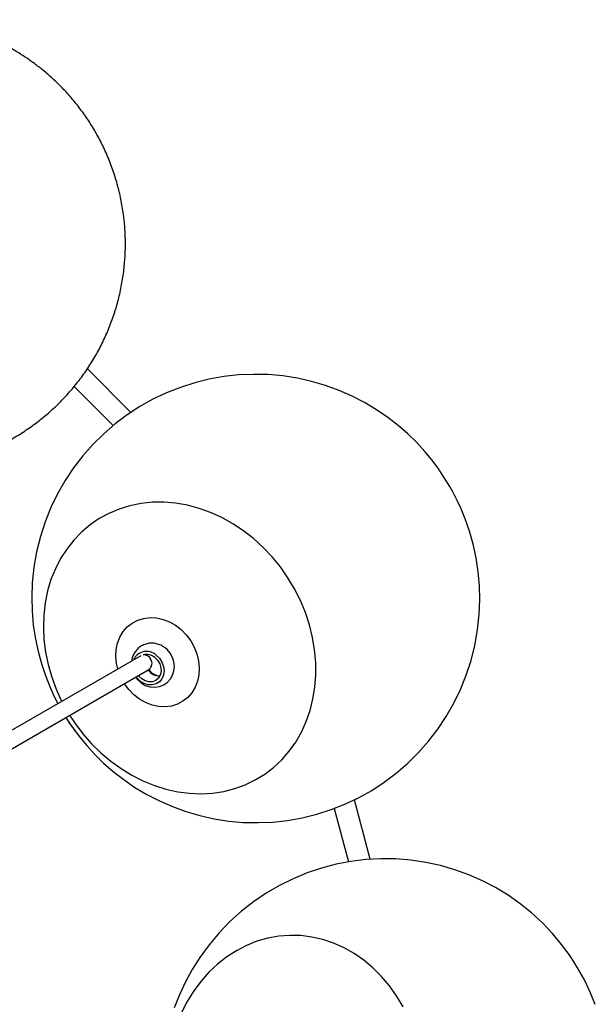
# Model space of a CAD drawing. Header units: millimetres. Extents: x 313 to 1951, y 543 to 2760.
# Tile 20 of 58: x 874 to 1053, y 940 to 1247. Entities that reach past the tile are written whole.
import ezdxf

# ---------------------------------------------------------------- set-up
doc = ezdxf.new("R2010")
doc.units = ezdxf.units.MM
doc.header["$LTSCALE"] = 10

msp = doc.modelspace()

# ---------------------------------------------------------------- linework, layer by layer
at = {"color": 7, "linetype": 'Continuous', "lineweight": 25}
for p, q in [((908.37, 1124.5), (894.78, 1138.09)), ((890.67, 1132.58), (902.86, 1120.39)), ((911.46, 1048.52), (832.48, 1002.92)), ((913.07, 1048.91), (912.98, 1048.71)), ((834.98, 998.59), (914.02, 1044.23)), ((983.18, 984.97), (978.21, 1003.53)), ((971.9, 1000.81), (976.36, 984.17))]:
    msp.add_line(p, q, dxfattribs=at)
at = {"color": 7, "linetype": 'Continuous', "lineweight": 25, "flags": 128}
for points in [[(888.08, 1029.25), (889.31, 1027.29), (890.42, 1025.68), (892.39, 1023.06), (894.57, 1020.43), (897.06, 1017.71), (899.83, 1015), (902.86, 1012.35), (906.14, 1009.81), (909.65, 1007.41), (913.37, 1005.19), (917.27, 1003.18), (921.35, 1001.4), (925.57, 999.86), (929.91, 998.59), (934.36, 997.6), (938.89, 996.89), (943.47, 996.48), (948.09, 996.38), (952.72, 996.58), (957.34, 997.09), (961.92, 997.9), (966.45, 999.02), (970.91, 1000.45), (975.26, 1002.17), (979.5, 1004.18), (983.6, 1006.47), (987.54, 1009.04), (991.3, 1011.87), (994.88, 1014.95), (998.24, 1018.28), (1001.37, 1021.83), (1004.27, 1025.59), (1006.91, 1029.54), (1009.28, 1033.68), (1011.37, 1037.99), (1013.16, 1042.44), (1014.66, 1047.04), (1015.83, 1051.75), (1016.69, 1056.57), (1017.21, 1061.49), (1017.38, 1065.92), (1017.27, 1070.35), (1016.88, 1074.75), (1016.22, 1079.09), (1015.29, 1083.34), (1014.13, 1087.45), (1012.8, 1091.27), (1011.55, 1094.33), (1010.43, 1096.78), (1008.96, 1099.66), (1008, 1101.37), (1008, 1101.37), (1005.45, 1105.46), (1004.34, 1107.07), (1002.37, 1109.68), (1000.19, 1112.32), (997.7, 1115.04), (994.93, 1117.75), (991.9, 1120.4), (988.62, 1122.94), (985.11, 1125.34), (981.39, 1127.55), (977.49, 1129.57), (973.41, 1131.35), (969.19, 1132.89), (964.85, 1134.16), (960.4, 1135.15), (955.87, 1135.86), (951.29, 1136.27), (946.67, 1136.37), (942.04, 1136.17), (937.42, 1135.66), (932.84, 1134.85), (928.31, 1133.73), (923.85, 1132.3), (919.5, 1130.58), (915.26, 1128.57), (911.16, 1126.28), (907.22, 1123.71), (903.46, 1120.88), (899.88, 1117.79), (896.52, 1114.47), (893.39, 1110.92), (890.49, 1107.16), (887.85, 1103.21), (885.48, 1099.07), (883.39, 1094.76), (881.6, 1090.31), (880.1, 1085.71), (878.93, 1081), (878.07, 1076.18), (877.55, 1071.26), (877.38, 1066.83), (877.49, 1062.4), (877.88, 1058), (878.54, 1053.66), (879.47, 1049.41), (880.63, 1045.3), (881.96, 1041.48), (883.21, 1038.42), (884.33, 1035.97), (885.56, 1033.57)], [(957.42, 1072.88), (955.07, 1076.23), (952.49, 1079.39), (949.69, 1082.34), (946.7, 1085.06), (943.54, 1087.53), (940.23, 1089.72), (936.8, 1091.63), (933.27, 1093.24), (929.67, 1094.53), (926.03, 1095.5), (922.36, 1096.14), (918.71, 1096.45), (915.09, 1096.42), (911.54, 1096.05), (908.07, 1095.35), (904.72, 1094.32), (901.51, 1092.97), (898.46, 1091.31), (895.6, 1089.35), (892.95, 1087.11), (890.52, 1084.59), (888.34, 1081.83), (886.42, 1078.84), (884.77, 1075.65), (883.41, 1072.27), (882.35, 1068.73), (881.59, 1065.06), (881.15, 1061.29), (881.02, 1057.44), (881.2, 1053.54), (881.7, 1049.62), (882.51, 1045.72), (883.63, 1041.85), (885.04, 1038.05), (886.73, 1034.34), (886.77, 1034.27)], [(889.22, 1029.91), (890.92, 1027.33), (893.39, 1024.07), (896.08, 1021.01), (898.98, 1018.17), (902.06, 1015.58), (905.29, 1013.25), (908.67, 1011.19), (912.15, 1009.43), (915.72, 1007.98), (919.34, 1006.85), (923, 1006.04), (926.66, 1005.57), (930.3, 1005.43), (933.89, 1005.63), (937.41, 1006.16), (940.82, 1007.03), (944.1, 1008.22), (947.23, 1009.73), (950.19, 1011.54), (952.95, 1013.64), (955.49, 1016.02), (957.8, 1018.66), (959.86, 1021.54), (961.64, 1024.64), (963.14, 1027.93), (964.35, 1031.39), (965.26, 1035), (965.86, 1038.72), (966.15, 1042.54), (966.12, 1046.41), (965.78, 1050.32), (965.13, 1054.24), (964.17, 1058.13), (962.9, 1061.97), (961.35, 1065.73), (959.52, 1069.37), (957.42, 1072.88), (957.42, 1072.88)], [(904.26, 1044.37), (903.88, 1046.05), (903.67, 1048.23), (903.78, 1050.37), (904.21, 1052.42), (904.94, 1054.32), (905.97, 1056.03), (907.26, 1057.5), (908.78, 1058.7), (910.5, 1059.6), (912.37, 1060.18), (914.35, 1060.42), (916.38, 1060.31), (918.43, 1059.87), (920.43, 1059.1), (922.34, 1058.01), (924.11, 1056.65), (925.69, 1055.03), (927.06, 1053.2)], [(927.06, 1053.2), (928.17, 1051.2), (929, 1049.09), (929.53, 1046.92), (929.74, 1044.74), (929.63, 1042.59), (929.2, 1040.55), (928.47, 1038.65), (927.44, 1036.94), (926.15, 1035.47), (924.63, 1034.27), (922.91, 1033.37), (921.04, 1032.79), (919.06, 1032.55), (917.03, 1032.65), (914.98, 1033.1), (912.98, 1033.87), (911.07, 1034.95), (909.3, 1036.32), (907.71, 1037.94), (906.35, 1039.77), (906.33, 1039.79)], [(909.86, 1041.83), (910.42, 1041.06), (911.54, 1040.03), (912.87, 1039.26), (914.32, 1038.79), (915.83, 1038.66), (917.29, 1038.88), (918.64, 1039.42), (919.79, 1040.22), (920.73, 1041.25), (921.41, 1042.45), (921.83, 1043.77), (921.97, 1045.16), (921.83, 1046.58), (921.39, 1047.97), (920.68, 1049.27), (919.71, 1050.43), (919.1, 1050.96), (919.1, 1050.96)], [(916.28, 1048.71), (917.3, 1047.72), (918.08, 1046.51), (918.57, 1045.18), (918.73, 1043.8), (918.56, 1042.48), (918.07, 1041.31), (917.28, 1040.36), (916.26, 1039.7), (915.07, 1039.37), (913.8, 1039.4), (912.52, 1039.79), (911.33, 1040.5), (910.32, 1041.49), (910, 1041.91)], [(915.83, 1047.96), (916.73, 1047.07), (917.39, 1045.97), (917.77, 1044.77), (917.82, 1043.55), (917.55, 1042.41), (916.97, 1041.46), (916.14, 1040.76), (915.12, 1040.37), (913.99, 1040.32), (912.85, 1040.62), (911.78, 1041.25), (910.88, 1042.14), (910.74, 1042.33)], [(888.05, 1029.23), (889.41, 1027.14), (890.92, 1025)], [(1053.47, 939.65), (1051.9, 943.49), (1050.06, 947.32), (1047.95, 951.1), (1045.58, 954.8), (1042.94, 958.38), (1040.06, 961.82), (1036.93, 965.09), (1033.57, 968.18), (1030, 971.05), (1026.24, 973.7), (1022.29, 976.1), (1018.18, 978.24), (1013.93, 980.11), (1009.55, 981.7), (1005.07, 982.99), (1000.5, 983.98), (995.87, 984.67), (991.19, 985.05), (986.49, 985.11), (981.8, 984.86), (977.12, 984.29), (972.48, 983.4), (967.91, 982.21), (963.42, 980.7), (959.03, 978.89), (954.77, 976.78), (950.65, 974.39), (946.69, 971.7), (942.9, 968.74), (939.31, 965.51), (935.94, 962.02), (932.79, 958.27), (929.88, 954.27), (927.51, 950.52), (925.4, 946.63), (923.53, 942.62), (921.94, 938.53)], [(993.39, 938.92), (991.38, 942.29), (989.12, 945.44), (986.65, 948.36), (983.98, 951.03), (981.13, 953.41), (978.12, 955.51), (974.97, 957.29), (971.71, 958.75), (968.35, 959.88), (964.94, 960.66), (961.48, 961.1), (958.01, 961.18), (954.55, 960.91), (951.13, 960.3), (947.77, 959.33), (944.5, 958.03), (941.34, 956.41), (938.32, 954.46), (935.46, 952.21), (932.77, 949.68), (930.28, 946.88), (928.01, 943.83), (925.97, 940.57), (924.18, 937.1)]]:
    msp.add_lwpolyline(points, dxfattribs=at)
at = {"color": 7, "linetype": 'Continuous', "lineweight": 25}
for centre, radius, start, end in [((913.28, 1045.44), 4.44, 47.484, 156.2188), ((913.25, 1044.9), 4.01, 49.915, 105.6781), ((912.35, 1046.32), 2.47, 26.5441, 91.9992), ((912.66, 1046.1), 2.31, 306.1424, 35.0435), ((917.44, 1046.74), 4.56, 215.8504, 269.9866), ((918.3, 1047.4), 5.39, 216.513, 255.0776)]:
    msp.add_arc(centre, radius, start, end, dxfattribs=at)
for points, knots in [([(803.87, 1115.3), (804.54, 1114.93), (805.79, 1114.24), (808.07, 1113.19), (810.72, 1112.05), (813.97, 1110.85), (817.46, 1109.75), (821.2, 1108.79), (825.15, 1108.01), (829.25, 1107.45), (833.49, 1107.13), (837.81, 1107.06), (842.2, 1107.27), (846.62, 1107.76), (851.05, 1108.54), (855.45, 1109.61), (859.8, 1110.98), (864.07, 1112.63), (868.25, 1114.57), (872.3, 1116.79), (876.21, 1119.28), (879.96, 1122.03), (883.52, 1125.03), (886.89, 1128.27), (890.04, 1131.73), (892.95, 1135.4), (895.62, 1139.27), (898.02, 1143.31), (900.15, 1147.5), (902, 1151.84), (903.55, 1156.3), (904.8, 1160.86), (905.75, 1165.51), (906.37, 1170.22), (906.68, 1174.97), (906.66, 1179.74), (906.32, 1184.52), (905.64, 1189.28), (904.64, 1194.01), (903.3, 1198.69), (901.63, 1203.3), (899.7, 1207.65), (897.55, 1211.73), (895.24, 1215.5), (892.7, 1219.12), (889.96, 1222.54), (887.04, 1225.76), (884.01, 1228.7), (881.08, 1231.24), (878.43, 1233.29), (875.92, 1235.08), (873.71, 1236.51), (870.85, 1238.21), (868.27, 1239.58), (865.24, 1241.01), (862.59, 1242.14), (859.35, 1243.35), (855.85, 1244.45), (852.11, 1245.41), (848.17, 1246.19), (844.06, 1246.75), (839.83, 1247.07), (835.5, 1247.13), (831.11, 1246.92), (826.69, 1246.43), (822.27, 1245.65), (817.87, 1244.58), (813.52, 1243.22), (809.24, 1241.56), (805.07, 1239.62), (801.01, 1237.4), (797.1, 1234.91), (793.36, 1232.16), (789.79, 1229.16), (786.42, 1225.92), (783.28, 1222.46), (780.36, 1218.79), (777.7, 1214.93), (775.29, 1210.89), (773.16, 1206.69), (771.32, 1202.35), (769.76, 1197.89), (768.51, 1193.33), (767.57, 1188.69), (766.94, 1183.98), (766.64, 1179.23), (766.65, 1174.45), (767, 1169.68), (767.67, 1164.91), (768.67, 1160.19), (770.01, 1155.51), (771.68, 1150.9), (773.62, 1146.54), (775.77, 1142.47), (778.08, 1138.69), (780.61, 1135.08), (783.36, 1131.65), (786.27, 1128.44), (789.3, 1125.49), (792.23, 1122.96), (794.88, 1120.91), (797.24, 1119.22), (798.76, 1118.25), (799.52, 1117.77)], [0, 0, 0, 0, 0.005313, 0.00983, 0.01735, 0.025211, 0.033696, 0.042612, 0.051876, 0.06142, 0.071191, 0.081147, 0.091255, 0.101485, 0.111817, 0.122232, 0.132715, 0.143254, 0.15384, 0.164465, 0.175124, 0.185811, 0.196523, 0.207257, 0.21801, 0.228782, 0.23957, 0.250375, 0.261196, 0.272034, 0.282888, 0.29376, 0.304653, 0.315567, 0.326508, 0.337479, 0.348486, 0.359537, 0.370642, 0.381816, 0.393079, 0.404459, 0.414662, 0.424848, 0.435003, 0.445107, 0.455116, 0.464926, 0.474231, 0.481846, 0.488048, 0.495494, 0.499999, 0.511067, 0.515584, 0.523103, 0.530964, 0.539449, 0.548365, 0.557629, 0.567173, 0.576944, 0.5869, 0.597008, 0.607239, 0.617571, 0.627985, 0.638468, 0.649007, 0.659593, 0.670218, 0.680877, 0.691564, 0.702276, 0.71301, 0.723763, 0.734535, 0.745324, 0.756129, 0.766949, 0.777787, 0.788641, 0.799513, 0.810406, 0.821321, 0.832261, 0.843232, 0.854239, 0.86529, 0.876395, 0.887569, 0.898832, 0.910213, 0.920416, 0.930601, 0.940757, 0.950861, 0.960869, 0.970679, 0.979985, 0.987599, 0.993801, 1, 1, 1, 1]), ([(919.1, 1050.96), (918.78, 1051.18), (918.05, 1051.69), (916.74, 1052.22), (915.24, 1052.48), (913.74, 1052.38), (912.33, 1051.96), (911.09, 1051.23), (910.06, 1050.27), (909.28, 1049.11), (908.79, 1047.97), (908.68, 1047.2), (908.64, 1046.89)], [0, 0, 0, 0, 0.082973, 0.194043, 0.305165, 0.414712, 0.521927, 0.626698, 0.729474, 0.830908, 0.931935, 1, 1, 1, 1])]:
    msp.add_open_spline(points, degree=3, knots=knots, dxfattribs=at)

doc.saveas('drawing.dxf')
